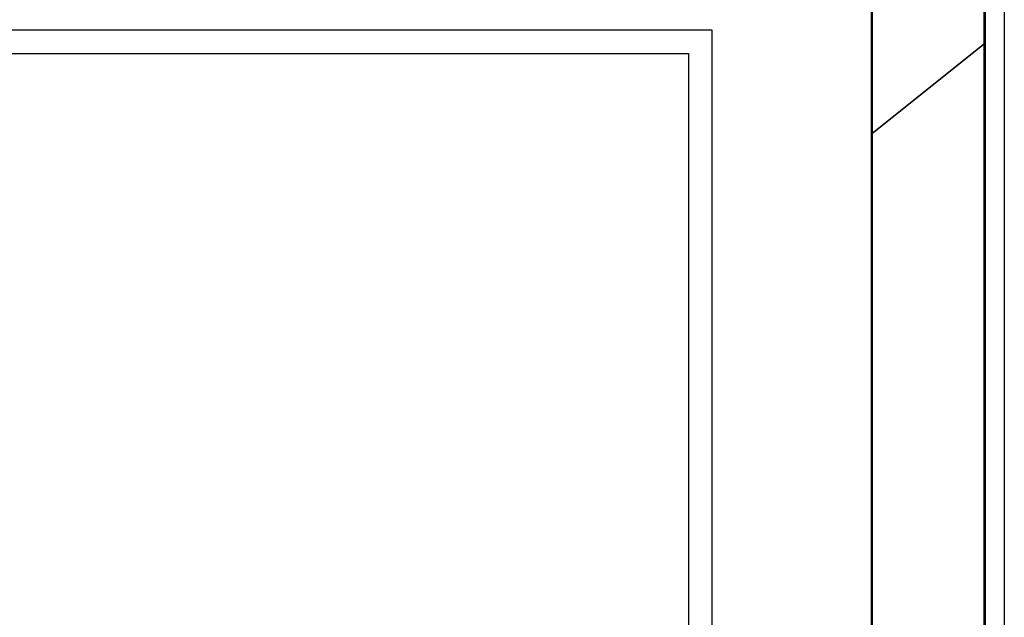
# Model space of a CAD drawing. Header units: millimetres. Extents: x -8838 to 31257, y -6224 to 3754.
# Tile 187 of 205: x 2282 to 2386, y -415 to -352. Entities that reach past the tile are written whole.
import ezdxf

# ---------------------------------------------------------------- set-up
doc = ezdxf.new("R2010")
doc.units = ezdxf.units.MM
doc.header["$LTSCALE"] = 10
doc.header["$MEASUREMENT"] = 0
doc.linetypes.add('rzut 2 pietra$0$ArchiTECH.PC Solid Line Type', pattern=[0])
doc.linetypes.add('SUFIT_2 PIETRO$0$ArchiTECH.PC Solid Line Type', pattern=[0])
doc.layers.add('IS_ARCH', color=254, linetype='CONTINUOUS', lineweight=18)
doc.layers.add('SUFIT_2 PIETRO$0$WINDA', color=254, linetype='CONTINUOUS')

msp = doc.modelspace()

# ---------------------------------------------------------------- linework, layer by layer
at = {"layer": 'IS_ARCH', "linetype": 'rzut 2 pietra$0$ArchiTECH.PC Solid Line Type'}
for p, q in [((2386, -62), (2386, -533.51)), ((2383.87, -532), (2383.87, -308)), ((2384, -354.2), (2384, -308)), ((2371.87, -320), (2371.87, -520)), ((2372, -320), (2372, -363.82)), ((2372, -320), (2372, -520)), ((2372, -320), (2372, -520)), ((2372, -320), (2372, -520)), ((2202.5, -352.82), (2355, -352.82)), ((2202.5, -352.82), (2355, -352.82)), ((2202.5, -352.82), (2355, -352.82)), ((2355, -352.82), (2355, -497.82)), ((2355, -352.82), (2355, -497.82)), ((2355, -352.82), (2355, -497.82)), ((2372, -363.82), (2384, -354.2)), ((2384, -354.2), (2372, -363.82)), ((2384, -532), (2384, -354.2)), ((2202.5, -355.32), (2352.5, -355.32)), ((2202.5, -355.32), (2352.5, -355.32)), ((2202.5, -355.32), (2352.5, -355.32)), ((2352.5, -355.32), (2352.5, -495.32)), ((2352.5, -355.32), (2352.5, -495.32)), ((2352.5, -355.32), (2352.5, -495.32)), ((2372, -363.82), (2372, -520))]:
    msp.add_line(p, q, dxfattribs=at)
at = {"layer": 'SUFIT_2 PIETRO$0$WINDA', "linetype": 'SUFIT_2 PIETRO$0$ArchiTECH.PC Solid Line Type'}
for p, q in [((2386, -62), (2386, -533.51)), ((2383.87, -532), (2383.87, -308)), ((2384, -354.2), (2384, -308)), ((2371.87, -320), (2371.87, -520)), ((2372, -320), (2372, -363.82)), ((2372, -320), (2372, -520)), ((2372, -320), (2372, -520)), ((2372, -320), (2372, -520)), ((2202.5, -352.82), (2355, -352.82)), ((2202.5, -352.82), (2355, -352.82)), ((2202.5, -352.82), (2355, -352.82)), ((2355, -352.82), (2355, -497.82)), ((2355, -352.82), (2355, -497.82)), ((2355, -352.82), (2355, -497.82)), ((2384, -354.2), (2372, -363.82)), ((2372, -363.82), (2384, -354.2)), ((2384, -532), (2384, -354.2)), ((2202.5, -355.32), (2352.5, -355.32)), ((2202.5, -355.32), (2352.5, -355.32)), ((2202.5, -355.32), (2352.5, -355.32)), ((2352.5, -355.32), (2352.5, -495.32)), ((2352.5, -355.32), (2352.5, -495.32)), ((2352.5, -355.32), (2352.5, -495.32)), ((2372, -363.82), (2372, -520))]:
    msp.add_line(p, q, dxfattribs=at)

doc.saveas('drawing.dxf')
